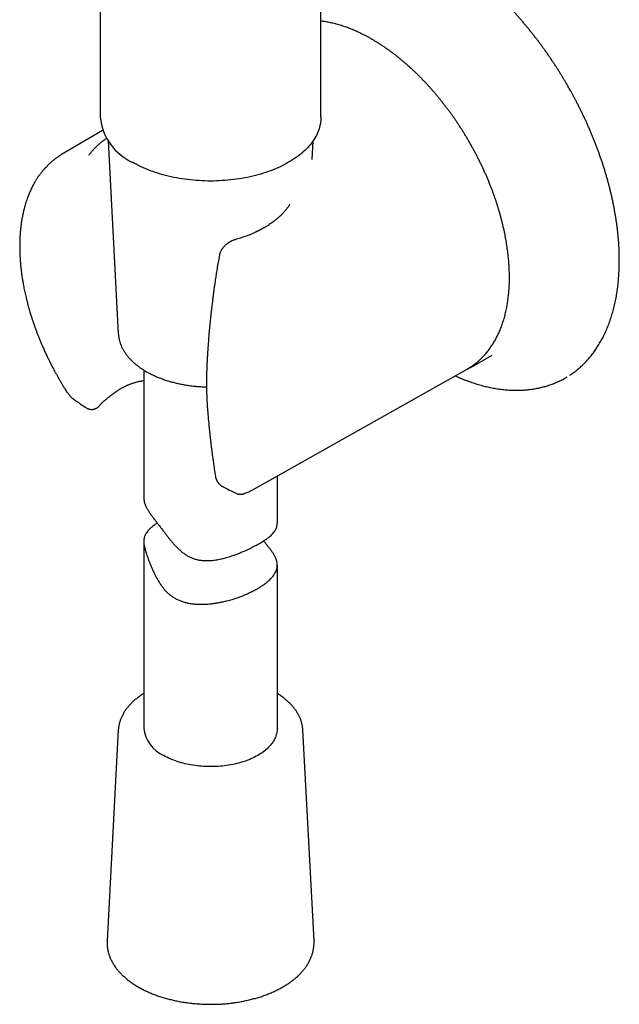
# Model space of a CAD drawing. Header units: millimetres. Extents: x 8 to 869, y 12 to 873.
# Tile 2 of 24: x 510 to 578, y 147 to 257. Entities that reach past the tile are written whole.
import ezdxf

# ---------------------------------------------------------------- set-up
doc = ezdxf.new("R2010")
doc.units = ezdxf.units.MM

msp = doc.modelspace()

# ---------------------------------------------------------------- linework, layer by layer
at = {"color": 7, "linetype": 'Continuous', "lineweight": 30}
for p, q in [((544.22, 246.27), (544.22, 302.71)), ((519.42, 258.34), (519.42, 246.27)), ((519.68, 244.8), (515.08, 242.07)), ((520.3, 243.61), (521.45, 221.98)), ((543.22, 241.51), (543.33, 243.61)), ((532.82, 230.8), (532.7, 230.16)), ((521.45, 221.98), (521.45, 221.98)), ((561.5, 218.42), (563.44, 219.54)), ((524.32, 217.88), (524.32, 203.51)), ((536.74, 204.54), (560.63, 217.99)), ((515.63, 215.48), (515.63, 215.48)), ((539.32, 200.8), (539.32, 205.99)), ((533.24, 204.76), (533.25, 204.76)), ((533.24, 204.76), (533.25, 204.76)), ((524.32, 198.64), (524.32, 177.68)), ((539.32, 177.68), (539.32, 195.98)), ((521.45, 177.47), (520.19, 153.81)), ((521.45, 177.47), (521.45, 177.47)), ((543.44, 153.81), (542.18, 177.47)), ((543.44, 153.82), (543.44, 153.81))]:
    msp.add_line(p, q, dxfattribs=at)
at = {"color": 7, "linetype": 'Continuous', "lineweight": 30, "flags": 128}
for points in [[(544.22, 246.27), (544.21, 246.08), (544.2, 245.89), (544.18, 245.71), (544.15, 245.52), (544.11, 245.33), (544.06, 245.15), (544.01, 244.96), (543.95, 244.78), (543.87, 244.6), (543.79, 244.41), (543.71, 244.23), (543.61, 244.06), (543.51, 243.88), (543.39, 243.7), (543.27, 243.53), (543.14, 243.36), (543.01, 243.19), (542.86, 243.02), (542.71, 242.85), (542.56, 242.69), (542.39, 242.53), (542.22, 242.37), (542.04, 242.21), (541.85, 242.06), (541.65, 241.91), (541.45, 241.76), (541.25, 241.62), (541.03, 241.48), (540.81, 241.34), (540.58, 241.21), (540.35, 241.07), (540.11, 240.95), (539.87, 240.82), (539.62, 240.7), (539.37, 240.59), (539.1, 240.48), (538.84, 240.37), (538.57, 240.26), (538.3, 240.16), (538.02, 240.07), (537.73, 239.98), (537.45, 239.89), (537.15, 239.81), (536.86, 239.73), (536.56, 239.65), (536.26, 239.58), (535.96, 239.52), (535.65, 239.46), (535.34, 239.4), (535.03, 239.35), (534.71, 239.31), (534.39, 239.27), (534.08, 239.23), (533.76, 239.2), (533.43, 239.17), (533.11, 239.15), (532.79, 239.13), (532.47, 239.12), (532.14, 239.11), (531.82, 239.11), (531.49, 239.11), (531.17, 239.12), (530.84, 239.13), (530.52, 239.15), (530.2, 239.17), (529.88, 239.2), (529.56, 239.23), (529.24, 239.27), (528.92, 239.31), (528.61, 239.35), (528.29, 239.4), (527.98, 239.46), (527.68, 239.52), (527.37, 239.58), (527.07, 239.65), (526.77, 239.73), (526.48, 239.81), (526.19, 239.89), (525.9, 239.98), (525.62, 240.07), (525.34, 240.16), (525.06, 240.26), (524.79, 240.37), (524.53, 240.48), (524.27, 240.59), (524.01, 240.7), (523.76, 240.82), (523.52, 240.95), (523.28, 241.07), (523.05, 241.21)], [(560.63, 217.99), (560.7, 218.03), (560.74, 218.05)], [(561.61, 218.49), (561.5, 218.42), (561.38, 218.36)], [(571.73, 217.03), (571.73, 217.03), (571.87, 217.11)], [(539.32, 177.68), (539.31, 177.59), (539.31, 177.45), (539.29, 177.32), (539.27, 177.18), (539.24, 177.04), (539.2, 176.91), (539.15, 176.77), (539.1, 176.64), (539.04, 176.5), (538.97, 176.37), (538.89, 176.24), (538.81, 176.11), (538.72, 175.98), (538.62, 175.86), (538.52, 175.73), (538.41, 175.61), (538.29, 175.49), (538.16, 175.37), (538.03, 175.26), (537.9, 175.14), (537.75, 175.03), (537.6, 174.92), (537.45, 174.82), (537.29, 174.72), (537.12, 174.62), (536.95, 174.52), (536.77, 174.43), (536.59, 174.34), (536.4, 174.25), (536.21, 174.17), (536.02, 174.09), (535.82, 174.02), (535.61, 173.94), (535.4, 173.88), (535.19, 173.81), (534.98, 173.75), (534.76, 173.7), (534.54, 173.64), (534.31, 173.59), (534.09, 173.55), (533.86, 173.51), (533.62, 173.48), (533.39, 173.44), (533.16, 173.42), (532.92, 173.4), (532.68, 173.38), (532.45, 173.36), (532.21, 173.35), (531.97, 173.35), (531.73, 173.35), (531.49, 173.35), (531.25, 173.36), (531.01, 173.37), (530.78, 173.39), (530.54, 173.41), (530.3, 173.44), (530.07, 173.47), (529.84, 173.5), (529.61, 173.54), (529.38, 173.58), (529.16, 173.63), (528.93, 173.68), (528.72, 173.74), (528.5, 173.79), (528.29, 173.86), (528.08, 173.92), (527.87, 174), (527.67, 174.07), (527.47, 174.15), (527.28, 174.23), (527.09, 174.32), (526.91, 174.4), (526.73, 174.5), (526.56, 174.59)]]:
    msp.add_lwpolyline(points, dxfattribs=at)
at = {"color": 7, "linetype": 'Continuous', "lineweight": 30}
for centre, radius, start, end in [((525.63, 246.89), 6.24, 185.7216, 245.5985), ((528.08, 178.06), 3.79, 185.7346, 246.2197)]:
    msp.add_arc(centre, radius, start, end, dxfattribs=at)
for points, knots in [([(572.18, 217.31), (572.23, 217.34), (572.36, 217.43), (572.56, 217.57), (572.77, 217.72), (572.97, 217.88), (573.18, 218.05), (573.38, 218.22), (573.57, 218.4), (573.76, 218.59), (573.95, 218.78), (574.13, 218.98), (574.32, 219.18), (574.49, 219.39), (574.66, 219.6), (574.83, 219.82), (575, 220.05), (575.16, 220.28), (575.31, 220.52), (575.46, 220.76), (575.61, 221.01), (575.75, 221.26), (575.89, 221.52), (576.02, 221.78), (576.15, 222.05), (576.27, 222.33), (576.39, 222.61), (576.51, 222.89), (576.62, 223.18), (576.72, 223.48), (576.82, 223.78), (576.91, 224.08), (577, 224.39), (577.09, 224.7), (577.17, 225.02), (577.24, 225.34), (577.31, 225.67), (577.38, 226), (577.44, 226.34), (577.49, 226.67), (577.54, 227.02), (577.58, 227.36), (577.62, 227.71), (577.65, 228.07), (577.68, 228.42), (577.71, 228.78), (577.72, 229.15), (577.74, 229.52), (577.74, 229.89), (577.74, 230.26), (577.74, 230.64), (577.73, 231.02), (577.72, 231.4), (577.7, 231.78), (577.68, 232.17), (577.65, 232.56), (577.61, 232.95), (577.57, 233.35), (577.53, 233.74), (577.48, 234.14), (577.42, 234.54), (577.36, 234.95), (577.29, 235.35), (577.22, 235.76), (577.15, 236.17), (577.06, 236.58), (576.98, 236.99), (576.89, 237.4), (576.79, 237.82), (576.69, 238.23), (576.58, 238.65), (576.47, 239.07), (576.35, 239.49), (576.23, 239.91), (576.1, 240.33), (575.97, 240.74), (575.84, 241.15), (575.71, 241.54), (575.57, 241.94), (575.43, 242.32), (575.29, 242.7), (575.15, 243.08), (575, 243.46), (574.85, 243.84), (574.7, 244.21), (574.54, 244.59), (574.38, 244.97), (574.22, 245.34), (574.05, 245.72), (573.88, 246.09), (573.7, 246.46), (573.52, 246.83), (573.34, 247.2), (573.16, 247.56), (572.98, 247.92), (572.79, 248.28), (572.61, 248.62), (572.44, 248.93), (572.29, 249.2), (572.15, 249.45), (572.03, 249.67), (571.87, 249.94), (571.73, 250.17), (571.58, 250.44), (571.44, 250.67), (571.27, 250.94), (571.1, 251.22), (570.91, 251.52), (570.72, 251.83), (570.51, 252.14), (570.3, 252.46), (570.09, 252.78), (569.87, 253.1), (569.65, 253.42), (569.42, 253.75), (569.18, 254.07), (568.95, 254.4), (568.71, 254.72), (568.46, 255.04), (568.22, 255.36), (567.97, 255.68), (567.71, 255.99), (567.46, 256.31), (567.2, 256.62), (566.94, 256.93), (566.67, 257.23), (566.4, 257.54), (566.14, 257.84), (565.86, 258.14), (565.59, 258.43), (565.32, 258.72), (565.04, 259.01), (564.76, 259.29), (564.48, 259.57), (564.19, 259.85), (563.91, 260.12), (563.62, 260.39), (563.33, 260.66), (563.04, 260.92), (562.75, 261.17), (562.46, 261.43), (562.16, 261.68), (561.87, 261.92), (561.57, 262.16), (561.28, 262.39), (560.98, 262.62), (560.68, 262.85), (560.38, 263.07), (560.08, 263.29), (559.77, 263.5), (559.47, 263.7), (559.17, 263.91), (558.87, 264.1), (558.56, 264.29), (558.26, 264.48), (557.95, 264.66), (557.65, 264.84), (557.34, 265.01), (557.04, 265.17), (556.73, 265.33), (556.43, 265.49), (556.12, 265.64), (555.82, 265.78), (555.52, 265.92), (555.21, 266.05), (554.91, 266.18), (554.61, 266.3), (554.3, 266.41), (554, 266.52), (553.7, 266.63), (553.4, 266.73), (553.1, 266.82), (552.8, 266.91), (552.5, 266.99), (552.21, 267.06), (551.91, 267.13), (551.62, 267.19), (551.32, 267.25), (551.03, 267.3), (550.74, 267.35), (550.45, 267.39), (550.16, 267.42), (549.88, 267.45), (549.59, 267.47), (549.31, 267.48), (549.03, 267.49), (548.75, 267.5), (548.47, 267.49), (548.2, 267.48), (547.93, 267.47), (547.65, 267.45), (547.39, 267.42), (547.12, 267.39), (546.85, 267.35), (546.59, 267.3), (546.33, 267.25), (546.08, 267.19), (545.82, 267.13), (545.57, 267.06), (545.32, 266.98), (545.07, 266.9), (544.83, 266.81), (544.59, 266.71), (544.38, 266.63), (544.26, 266.57), (544.22, 266.55)], [0, 0, 0, 0, 0.003812, 0.008854, 0.013902, 0.018958, 0.024021, 0.029092, 0.034172, 0.039259, 0.044355, 0.049459, 0.054572, 0.059694, 0.064824, 0.069964, 0.075111, 0.080267, 0.085431, 0.090604, 0.095784, 0.100972, 0.106167, 0.111368, 0.116577, 0.121792, 0.127013, 0.13224, 0.137472, 0.142709, 0.147951, 0.153197, 0.158447, 0.163701, 0.168959, 0.174219, 0.179483, 0.18475, 0.190019, 0.19529, 0.200564, 0.20584, 0.211117, 0.216397, 0.221678, 0.22696, 0.232244, 0.237529, 0.242816, 0.248104, 0.253393, 0.258684, 0.263976, 0.269269, 0.274563, 0.279859, 0.285157, 0.290456, 0.295757, 0.30106, 0.306365, 0.311672, 0.316982, 0.322294, 0.327609, 0.332927, 0.338249, 0.343575, 0.348904, 0.354238, 0.359577, 0.364922, 0.370273, 0.375631, 0.380996, 0.38637, 0.3912, 0.396578, 0.401406, 0.406233, 0.411059, 0.415884, 0.420707, 0.425528, 0.430348, 0.435165, 0.439979, 0.444789, 0.449595, 0.454396, 0.459189, 0.463973, 0.468742, 0.473492, 0.478209, 0.482871, 0.487424, 0.491714, 0.495284, 0.498196, 0.501676, 0.503907, 0.509026, 0.511143, 0.514652, 0.518305, 0.522229, 0.526329, 0.530566, 0.53491, 0.539339, 0.543837, 0.548391, 0.552991, 0.557632, 0.562306, 0.56701, 0.571738, 0.576489, 0.581259, 0.586047, 0.59085, 0.595667, 0.600496, 0.605337, 0.610188, 0.615048, 0.619916, 0.624793, 0.629676, 0.634566, 0.639462, 0.644364, 0.64927, 0.654182, 0.659098, 0.664019, 0.668943, 0.673871, 0.678802, 0.683737, 0.688674, 0.693615, 0.698558, 0.703504, 0.708452, 0.713403, 0.718355, 0.72331, 0.728267, 0.733225, 0.738185, 0.743147, 0.748111, 0.753076, 0.758042, 0.76301, 0.767979, 0.772949, 0.777921, 0.782894, 0.787867, 0.792842, 0.797818, 0.802795, 0.807772, 0.81275, 0.817729, 0.822709, 0.827689, 0.83267, 0.837651, 0.842632, 0.847614, 0.852597, 0.857579, 0.862562, 0.867545, 0.872528, 0.877511, 0.882494, 0.887477, 0.89246, 0.897443, 0.902425, 0.907408, 0.91239, 0.917372, 0.922355, 0.927337, 0.932319, 0.937301, 0.942284, 0.947267, 0.95225, 0.957235, 0.96222, 0.967207, 0.972195, 0.977185, 0.982177, 0.987171, 0.992169, 0.997169, 1, 1, 1, 1]), ([(560.74, 218.06), (560.76, 218.07), (560.84, 218.11), (560.99, 218.21), (561.18, 218.33), (561.37, 218.46), (561.55, 218.6), (561.73, 218.74), (561.91, 218.89), (562.08, 219.05), (562.25, 219.21), (562.42, 219.37), (562.58, 219.55), (562.73, 219.72), (562.89, 219.91), (563.04, 220.09), (563.18, 220.29), (563.32, 220.49), (563.46, 220.69), (563.59, 220.9), (563.72, 221.11), (563.84, 221.33), (563.96, 221.56), (564.08, 221.78), (564.19, 222.02), (564.29, 222.26), (564.39, 222.5), (564.49, 222.75), (564.58, 223), (564.67, 223.26), (564.75, 223.52), (564.83, 223.79), (564.9, 224.06), (564.97, 224.33), (565.03, 224.61), (565.09, 224.89), (565.14, 225.17), (565.19, 225.46), (565.23, 225.76), (565.27, 226.05), (565.3, 226.35), (565.33, 226.65), (565.35, 226.96), (565.37, 227.27), (565.39, 227.58), (565.39, 227.9), (565.4, 228.22), (565.4, 228.54), (565.39, 228.86), (565.38, 229.19), (565.36, 229.51), (565.34, 229.84), (565.32, 230.18), (565.29, 230.51), (565.25, 230.85), (565.21, 231.19), (565.16, 231.53), (565.11, 231.87), (565.06, 232.21), (565, 232.56), (564.93, 232.91), (564.87, 233.25), (564.79, 233.6), (564.71, 233.95), (564.63, 234.3), (564.54, 234.65), (564.45, 235.01), (564.35, 235.36), (564.25, 235.71), (564.14, 236.07), (564.03, 236.42), (563.92, 236.78), (563.8, 237.13), (563.67, 237.49), (563.55, 237.84), (563.41, 238.19), (563.28, 238.55), (563.14, 238.9), (562.99, 239.25), (562.84, 239.6), (562.69, 239.96), (562.53, 240.31), (562.37, 240.66), (562.2, 241), (562.04, 241.35), (561.86, 241.7), (561.69, 242.04), (561.51, 242.38), (561.32, 242.72), (561.13, 243.06), (560.94, 243.4), (560.75, 243.74), (560.55, 244.07), (560.35, 244.4), (560.15, 244.73), (559.94, 245.05), (559.73, 245.38), (559.51, 245.7), (559.3, 246.02), (559.08, 246.33), (558.85, 246.65), (558.63, 246.96), (558.4, 247.26), (558.17, 247.57), (557.93, 247.87), (557.7, 248.17), (557.46, 248.46), (557.22, 248.75), (556.97, 249.04), (556.73, 249.32), (556.48, 249.6), (556.23, 249.88), (555.98, 250.15), (555.72, 250.41), (555.47, 250.68), (555.21, 250.94), (554.95, 251.19), (554.69, 251.44), (554.42, 251.69), (554.16, 251.93), (553.89, 252.16), (553.63, 252.4), (553.36, 252.62), (553.09, 252.85), (552.82, 253.06), (552.55, 253.28), (552.28, 253.48), (552, 253.69), (551.73, 253.88), (551.45, 254.08), (551.18, 254.26), (550.9, 254.44), (550.63, 254.62), (550.35, 254.79), (550.13, 254.92), (549.96, 255.02), (549.78, 255.12), (549.55, 255.25), (549.27, 255.4), (548.99, 255.54), (548.72, 255.68), (548.44, 255.81), (548.16, 255.94), (547.89, 256.05), (547.61, 256.17), (547.33, 256.28), (547.06, 256.38), (546.79, 256.47), (546.51, 256.56), (546.24, 256.64), (545.97, 256.72), (545.7, 256.79), (545.43, 256.85), (545.17, 256.91), (544.9, 256.96), (544.64, 257.01), (544.41, 257.04), (544.27, 257.06), (544.22, 257.07)], [0, 0, 0, 0, 0.0015857, 0.0079593, 0.014333, 0.0207076, 0.027084, 0.0334629, 0.039845, 0.0462309, 0.0526214, 0.0590169, 0.065418, 0.0718251, 0.0782384, 0.0846584, 0.091085, 0.0975186, 0.103959, 0.1104063, 0.1168604, 0.1233211, 0.1297882, 0.1362615, 0.1427408, 0.1492256, 0.1557157, 0.1622107, 0.1687103, 0.1752141, 0.1817217, 0.1882329, 0.1947472, 0.2012643, 0.2077839, 0.2143057, 0.2208293, 0.2273546, 0.2338813, 0.2404091, 0.2469378, 0.2534672, 0.2599971, 0.2665275, 0.273058, 0.2795886, 0.2861191, 0.2926494, 0.2991794, 0.3057091, 0.3122384, 0.3187673, 0.3252955, 0.3318233, 0.3383504, 0.3448769, 0.3514028, 0.357928, 0.3644525, 0.3709763, 0.3774995, 0.384022, 0.3905438, 0.397065, 0.4035855, 0.4101054, 0.4166246, 0.4231433, 0.4296613, 0.4361788, 0.4426957, 0.4492121, 0.4557279, 0.4622433, 0.4687583, 0.4752728, 0.4817868, 0.4883005, 0.4948139, 0.5013269, 0.5078396, 0.514352, 0.5208641, 0.527376, 0.5338878, 0.5403993, 0.5469107, 0.553422, 0.5599331, 0.5664443, 0.5729553, 0.5794664, 0.5859775, 0.5924886, 0.5989997, 0.605511, 0.6120224, 0.6185339, 0.6250456, 0.6315574, 0.6380696, 0.6445819, 0.6510945, 0.6576075, 0.6641208, 0.6706344, 0.6771484, 0.6836628, 0.6901777, 0.696693, 0.7032088, 0.7097252, 0.716242, 0.7227595, 0.7292775, 0.7357961, 0.7423153, 0.7488352, 0.7553557, 0.7618769, 0.7683989, 0.7749215, 0.7814448, 0.7879688, 0.7944936, 0.8010191, 0.8075454, 0.8140723, 0.8206, 0.8271283, 0.8336573, 0.840187, 0.8467172, 0.853248, 0.8597793, 0.8621561, 0.8656011, 0.872133, 0.8786654, 0.885198, 0.8917307, 0.8982633, 0.9047958, 0.9113278, 0.9178594, 0.9243902, 0.9309201, 0.9374488, 0.9439761, 0.9505018, 0.9570255, 0.963547, 0.9700659, 0.9765819, 0.9830947, 0.9896039, 0.9961091, 1, 1, 1, 1]), ([(518.13, 242), (518.2, 242.1), (518.34, 242.29), (518.58, 242.56), (518.84, 242.83), (519.11, 243.1), (519.41, 243.36), (519.74, 243.63), (519.98, 243.81), (520.12, 243.9)], [0, 0, 0, 0, 0.1388928, 0.2776956, 0.4166537, 0.5560115, 0.6960111, 0.8368916, 1, 1, 1, 1]), ([(515.08, 242.07), (515.03, 242.05), (514.95, 242), (514.83, 241.92), (514.73, 241.86), (514.64, 241.8), (514.57, 241.75), (514.49, 241.7), (514.41, 241.63), (514.32, 241.57), (514.23, 241.5), (514.13, 241.42), (514.03, 241.33), (513.93, 241.25), (513.83, 241.16), (513.74, 241.08), (513.66, 241), (513.57, 240.92), (513.49, 240.84), (513.4, 240.75), (513.33, 240.67), (513.26, 240.61), (513.21, 240.55), (513.17, 240.5), (513.13, 240.46), (513.09, 240.42), (513.05, 240.37), (513, 240.31), (512.94, 240.24), (512.88, 240.16), (512.81, 240.07), (512.73, 239.98), (512.66, 239.88), (512.58, 239.77), (512.5, 239.66), (512.42, 239.55), (512.34, 239.43), (512.27, 239.31), (512.19, 239.2), (512.12, 239.08), (512.04, 238.94), (511.95, 238.79), (511.86, 238.61), (511.76, 238.42), (511.66, 238.22), (511.57, 238.01), (511.49, 237.83), (511.43, 237.69), (511.39, 237.59), (511.35, 237.5), (511.32, 237.42), (511.28, 237.32), (511.23, 237.19), (511.18, 237.04), (511.11, 236.83), (511.03, 236.59), (510.94, 236.3), (510.88, 236.08), (510.85, 235.92), (510.82, 235.84), (510.81, 235.76), (510.79, 235.7), (510.78, 235.65), (510.77, 235.61), (510.76, 235.57), (510.75, 235.5), (510.73, 235.42), (510.71, 235.31), (510.68, 235.18), (510.65, 235.02), (510.62, 234.87), (510.6, 234.72), (510.57, 234.58), (510.55, 234.41), (510.52, 234.23), (510.5, 234.03), (510.48, 233.85), (510.46, 233.68), (510.45, 233.54), (510.44, 233.45), (510.43, 233.38), (510.43, 233.32), (510.42, 233.26), (510.42, 233.22), (510.42, 233.17), (510.41, 233.11), (510.41, 233.03), (510.4, 232.95), (510.39, 232.85), (510.39, 232.73), (510.38, 232.6), (510.38, 232.47), (510.37, 232.34), (510.37, 232.21), (510.37, 232.05), (510.37, 231.85), (510.37, 231.62), (510.37, 231.4), (510.37, 231.2), (510.38, 231), (510.39, 230.8), (510.4, 230.6), (510.41, 230.39), (510.42, 230.22), (510.44, 230.08), (510.44, 229.98), (510.45, 229.9), (510.45, 229.85), (510.46, 229.79), (510.47, 229.72), (510.47, 229.63), (510.49, 229.49), (510.51, 229.28), (510.54, 229.04), (510.57, 228.79), (510.61, 228.54), (510.64, 228.29), (510.68, 228.04), (510.72, 227.79), (510.77, 227.52), (510.82, 227.24), (510.88, 226.94), (510.95, 226.64), (511.01, 226.34), (511.08, 226.03), (511.16, 225.73), (511.23, 225.45), (511.29, 225.2), (511.37, 224.94), (511.44, 224.67), (511.52, 224.41), (511.59, 224.16), (511.66, 223.95), (511.72, 223.77), (511.76, 223.62), (511.81, 223.48), (511.85, 223.35), (511.89, 223.24), (511.92, 223.15), (511.96, 223.04), (512, 222.93), (512.05, 222.79), (512.11, 222.62), (512.17, 222.44), (512.26, 222.2), (512.38, 221.9), (512.52, 221.54), (512.66, 221.18), (512.82, 220.81), (512.99, 220.42), (513.16, 220.02), (513.35, 219.62), (513.51, 219.29), (513.63, 219.04), (513.72, 218.87), (513.81, 218.68), (513.91, 218.48), (514.03, 218.25), (514.15, 218.01), (514.29, 217.75), (514.45, 217.48), (514.61, 217.18), (514.79, 216.87), (514.98, 216.54), (515.18, 216.2), (515.4, 215.85), (515.55, 215.61), (515.63, 215.48)], [0, 0, 0, 0, 0.006688, 0.012712, 0.018075, 0.022776, 0.026821, 0.030525, 0.036057, 0.041237, 0.046286, 0.052038, 0.058147, 0.064125, 0.069736, 0.075166, 0.080065, 0.085348, 0.090915, 0.096186, 0.101071, 0.105543, 0.10862, 0.111284, 0.113686, 0.116309, 0.119187, 0.12232, 0.126469, 0.130992, 0.135855, 0.141051, 0.146579, 0.152438, 0.158447, 0.163991, 0.170258, 0.176249, 0.182153, 0.18798, 0.193758, 0.202278, 0.210903, 0.219726, 0.228834, 0.238334, 0.248104, 0.252888, 0.25718, 0.26098, 0.264467, 0.268364, 0.274201, 0.28087, 0.287865, 0.299926, 0.311477, 0.323178, 0.326521, 0.329894, 0.333038, 0.335542, 0.337401, 0.338633, 0.340312, 0.342746, 0.345936, 0.349882, 0.355553, 0.361515, 0.367304, 0.372918, 0.37836, 0.383627, 0.391337, 0.398643, 0.405466, 0.41169, 0.417314, 0.419856, 0.422253, 0.42446, 0.426386, 0.428028, 0.429621, 0.431701, 0.434292, 0.437391, 0.441, 0.445117, 0.449728, 0.454398, 0.458933, 0.46333, 0.467592, 0.47608, 0.483972, 0.491266, 0.498162, 0.504741, 0.511388, 0.518104, 0.524887, 0.531739, 0.535678, 0.538913, 0.541369, 0.543048, 0.544528, 0.54674, 0.549694, 0.553391, 0.561364, 0.569475, 0.577563, 0.585629, 0.593671, 0.601686, 0.609553, 0.617219, 0.627126, 0.636676, 0.645869, 0.6551, 0.665017, 0.675629, 0.683167, 0.691019, 0.699186, 0.707667, 0.716011, 0.723682, 0.730679, 0.735852, 0.740584, 0.744874, 0.748722, 0.752153, 0.755184, 0.757945, 0.761584, 0.766008, 0.771215, 0.777032, 0.782971, 0.793802, 0.804925, 0.816339, 0.828017, 0.839525, 0.85278, 0.865583, 0.877935, 0.883602, 0.889169, 0.895031, 0.90152, 0.908637, 0.916382, 0.924754, 0.933754, 0.943381, 0.953636, 0.964319, 0.975607, 0.987501, 1, 1, 1, 1]), ([(540.73, 236.52), (540.71, 236.49), (540.67, 236.42), (540.6, 236.31), (540.52, 236.19), (540.44, 236.08), (540.35, 235.96), (540.25, 235.84), (540.14, 235.71), (540.03, 235.58), (539.92, 235.46), (539.8, 235.35), (539.7, 235.24), (539.59, 235.14), (539.47, 235.03), (539.36, 234.93), (539.25, 234.85), (539.17, 234.78), (539.08, 234.71), (539, 234.64), (538.92, 234.59), (538.86, 234.54), (538.81, 234.5), (538.75, 234.46), (538.68, 234.41), (538.6, 234.35), (538.46, 234.26), (538.27, 234.13), (538.06, 234), (537.9, 233.9), (537.79, 233.84), (537.68, 233.78), (537.58, 233.73), (537.49, 233.68), (537.42, 233.64), (537.36, 233.61), (537.3, 233.58), (537.23, 233.54), (537.16, 233.51), (537.08, 233.47), (536.99, 233.43), (536.89, 233.38), (536.77, 233.32), (536.64, 233.26), (536.48, 233.19), (536.31, 233.12), (536.12, 233.04), (535.91, 232.96), (535.68, 232.88), (535.43, 232.79), (535.17, 232.7), (534.88, 232.61), (534.68, 232.55), (534.58, 232.52)], [0, 0, 0, 0, 0.01964, 0.044252, 0.067433, 0.090681, 0.11469, 0.140056, 0.166898, 0.19415, 0.220649, 0.244567, 0.266716, 0.288435, 0.31196, 0.337121, 0.352617, 0.36852, 0.38482, 0.399862, 0.412526, 0.42281, 0.431332, 0.441253, 0.452692, 0.465645, 0.48011, 0.51899, 0.559159, 0.575307, 0.591667, 0.607513, 0.621389, 0.634115, 0.644496, 0.652576, 0.660542, 0.669582, 0.679699, 0.690226, 0.701799, 0.715255, 0.730819, 0.748499, 0.768306, 0.790249, 0.814338, 0.840585, 0.868952, 0.898781, 0.930559, 0.964293, 1, 1, 1, 1]), ([(534.58, 232.52), (534.53, 232.5), (534.44, 232.48), (534.31, 232.43), (534.21, 232.38), (534.12, 232.34), (534.05, 232.31), (533.99, 232.27), (533.93, 232.24), (533.87, 232.2), (533.79, 232.15), (533.71, 232.09), (533.62, 232.02), (533.52, 231.94), (533.42, 231.85), (533.33, 231.76), (533.25, 231.67), (533.18, 231.59), (533.13, 231.51), (533.08, 231.44), (533.03, 231.37), (532.98, 231.27), (532.93, 231.17), (532.9, 231.08), (532.87, 231.01), (532.85, 230.95), (532.83, 230.88), (532.82, 230.82), (532.82, 230.8)], [0, 0, 0, 0, 0.059434, 0.111024, 0.155062, 0.191694, 0.220979, 0.245666, 0.270078, 0.294287, 0.332662, 0.371104, 0.414105, 0.462932, 0.517797, 0.568117, 0.615539, 0.657114, 0.692684, 0.722784, 0.755578, 0.798459, 0.846381, 0.88995, 0.912779, 0.936198, 0.965273, 1, 1, 1, 1]), ([(532.7, 230.16), (532.65, 229.92), (532.57, 229.44), (532.49, 228.96), (532.45, 228.72)], [0, 0, 0, 0, 0.500316, 1, 1, 1, 1]), ([(532.45, 228.72), (532.44, 228.64), (532.41, 228.45), (532.37, 228.18), (532.33, 227.91), (532.3, 227.66), (532.26, 227.44), (532.24, 227.24), (532.21, 227.07), (532.19, 226.92), (532.17, 226.8), (532.16, 226.7), (532.15, 226.62), (532.14, 226.57), (532.14, 226.53), (532.13, 226.5), (532.13, 226.46), (532.12, 226.41), (532.12, 226.36), (532.11, 226.29), (532.1, 226.21), (532.08, 226.11), (532.07, 226.01), (532.05, 225.87), (532.03, 225.66), (532, 225.4), (531.96, 225.12), (531.93, 224.82), (531.89, 224.5), (531.85, 224.17), (531.82, 223.83), (531.77, 223.35), (531.71, 222.73), (531.65, 222.13), (531.61, 221.69), (531.59, 221.4), (531.57, 221.1), (531.55, 220.79), (531.52, 220.46), (531.5, 220.11), (531.47, 219.74), (531.45, 219.34), (531.43, 218.93), (531.41, 218.49), (531.39, 218.2), (531.39, 218.05)], [0, 0, 0, 0, 0.0236957, 0.0511467, 0.0763331, 0.0992575, 0.1199222, 0.138329, 0.1544795, 0.1683749, 0.1800162, 0.1894044, 0.1965399, 0.2014232, 0.2042413, 0.2069603, 0.2104982, 0.2148551, 0.2200308, 0.2260252, 0.2341409, 0.2430571, 0.252198, 0.2615537, 0.2846936, 0.3090508, 0.334625, 0.3633759, 0.3935233, 0.4249255, 0.4563046, 0.4873558, 0.5598143, 0.6304317, 0.6576717, 0.6846285, 0.711734, 0.7405446, 0.7718455, 0.8050677, 0.8402115, 0.8772766, 0.9162632, 0.9571711, 1, 1, 1, 1]), ([(521.45, 221.98), (521.45, 221.93), (521.46, 221.84), (521.48, 221.69), (521.5, 221.53), (521.53, 221.37), (521.57, 221.21), (521.61, 221.05), (521.67, 220.89), (521.72, 220.73), (521.79, 220.58), (521.86, 220.42), (521.94, 220.27), (522.03, 220.11), (522.12, 219.96), (522.22, 219.81), (522.32, 219.66), (522.43, 219.52), (522.55, 219.37), (522.67, 219.23), (522.8, 219.09), (522.94, 218.95), (523.08, 218.81), (523.23, 218.68), (523.39, 218.55), (523.55, 218.42), (523.71, 218.29), (523.88, 218.17), (524.06, 218.05), (524.24, 217.93), (524.42, 217.81), (524.62, 217.7), (524.81, 217.59), (525.01, 217.48), (525.22, 217.38), (525.43, 217.28), (525.64, 217.19), (525.86, 217.09), (526.08, 217), (526.3, 216.92), (526.53, 216.84), (526.76, 216.76), (527, 216.68), (527.23, 216.61), (527.48, 216.54), (527.72, 216.48), (527.97, 216.42), (528.22, 216.36), (528.47, 216.31), (528.72, 216.26), (528.98, 216.21), (529.23, 216.17), (529.49, 216.14), (529.75, 216.1), (530.01, 216.07), (530.28, 216.05), (530.54, 216.03), (530.81, 216.01), (531.07, 216), (531.26, 215.99), (531.35, 215.99), (531.36, 215.99)], [0, 0, 0, 0, 0.013283, 0.029937, 0.046606, 0.063295, 0.080013, 0.096764, 0.113554, 0.130389, 0.14727, 0.164201, 0.181182, 0.198215, 0.215299, 0.232432, 0.249612, 0.266836, 0.284101, 0.301404, 0.318741, 0.336107, 0.353499, 0.370913, 0.388346, 0.405794, 0.423254, 0.440724, 0.4582, 0.475681, 0.493164, 0.510648, 0.528131, 0.545613, 0.563091, 0.580566, 0.598036, 0.615501, 0.632962, 0.650417, 0.667867, 0.685311, 0.70275, 0.720184, 0.737612, 0.755036, 0.772454, 0.789868, 0.807277, 0.824683, 0.842084, 0.859482, 0.876877, 0.894269, 0.911658, 0.929045, 0.94643, 0.963813, 0.981195, 0.998576, 1, 1, 1, 1]), ([(531.39, 218.05), (531.38, 217.93), (531.37, 217.68), (531.36, 217.3), (531.36, 216.9), (531.35, 216.48), (531.36, 216.03), (531.36, 215.58), (531.38, 215.1), (531.4, 214.62), (531.42, 214.11), (531.46, 213.59), (531.49, 213.23), (531.5, 213.05)], [0, 0, 0, 0, 0.07225, 0.14879, 0.229627, 0.314769, 0.404233, 0.498042, 0.590498, 0.686878, 0.78722, 0.891575, 1, 1, 1, 1]), ([(560.62, 217.99), (560.63, 217.99), (560.7, 218.02), (560.85, 218.09), (561.06, 218.19), (561.24, 218.28), (561.34, 218.33), (561.38, 218.36)], [0, 0, 0, 0, 0.026694, 0.298937, 0.571046, 0.84305, 1, 1, 1, 1]), ([(521.8, 215.84), (521.84, 215.86), (521.92, 215.91), (522.04, 215.97), (522.15, 216.02), (522.25, 216.07), (522.35, 216.12), (522.45, 216.17), (522.56, 216.21), (522.67, 216.26), (522.79, 216.31), (522.92, 216.36), (523.07, 216.41), (523.24, 216.46), (523.43, 216.52), (523.62, 216.57), (523.81, 216.62), (523.97, 216.65), (524.11, 216.68), (524.22, 216.7), (524.29, 216.71), (524.32, 216.72)], [0, 0, 0, 0, 0.057745, 0.108607, 0.15339, 0.19688, 0.239923, 0.282531, 0.324711, 0.370626, 0.417728, 0.471278, 0.531664, 0.598903, 0.667873, 0.742887, 0.824009, 0.874707, 0.92598, 0.972577, 1, 1, 1, 1]), ([(559.29, 217.24), (559.35, 217.21), (559.52, 217.13), (559.79, 217.02), (560.1, 216.89), (560.4, 216.77), (560.71, 216.66), (561.01, 216.55), (561.32, 216.45), (561.62, 216.35), (561.93, 216.26), (562.23, 216.17), (562.53, 216.09), (562.83, 216.02), (563.13, 215.95), (563.43, 215.89), (563.73, 215.84), (564.02, 215.79), (564.32, 215.74), (564.61, 215.71), (564.9, 215.68), (565.19, 215.65), (565.48, 215.63), (565.77, 215.62), (566.05, 215.61), (566.34, 215.61), (566.62, 215.62), (566.9, 215.63), (567.17, 215.65), (567.45, 215.68), (567.72, 215.71), (567.99, 215.74), (568.26, 215.79), (568.53, 215.84), (568.79, 215.89), (569.05, 215.95), (569.31, 216.02), (569.56, 216.09), (569.82, 216.17), (570.07, 216.26), (570.31, 216.35), (570.56, 216.45), (570.8, 216.56), (571.04, 216.67), (571.27, 216.78), (571.5, 216.9), (571.65, 216.99), (571.73, 217.03)], [0, 0, 0, 0, 0.014051, 0.036608, 0.059168, 0.081729, 0.104291, 0.126853, 0.149415, 0.171976, 0.194534, 0.21709, 0.239642, 0.262189, 0.284731, 0.307267, 0.329795, 0.352315, 0.374826, 0.397327, 0.419818, 0.442297, 0.464763, 0.487217, 0.509658, 0.532084, 0.554497, 0.576895, 0.599279, 0.621649, 0.644004, 0.666347, 0.688677, 0.710996, 0.733304, 0.755603, 0.777895, 0.800181, 0.822464, 0.844746, 0.867029, 0.889316, 0.91161, 0.933914, 0.95623, 0.978562, 1, 1, 1, 1]), ([(519.5, 214.07), (519.52, 214.09), (519.55, 214.12), (519.59, 214.17), (519.63, 214.22), (519.67, 214.25), (519.71, 214.29), (519.76, 214.34), (519.82, 214.39), (519.89, 214.45), (519.97, 214.51), (520.06, 214.58), (520.15, 214.65), (520.24, 214.72), (520.33, 214.79), (520.41, 214.86), (520.49, 214.92), (520.55, 214.97), (520.61, 215.03), (520.68, 215.08), (520.75, 215.14), (520.83, 215.2), (520.92, 215.26), (521, 215.32), (521.08, 215.38), (521.16, 215.44), (521.25, 215.49), (521.34, 215.55), (521.44, 215.62), (521.55, 215.69), (521.67, 215.76), (521.76, 215.81), (521.8, 215.84)], [0, 0, 0, 0, 0.039486, 0.072926, 0.10083, 0.124751, 0.145838, 0.177197, 0.211712, 0.246871, 0.285963, 0.324292, 0.364645, 0.402391, 0.434971, 0.474199, 0.502723, 0.527294, 0.55343, 0.581408, 0.611847, 0.644829, 0.679736, 0.713873, 0.743018, 0.771325, 0.801727, 0.838876, 0.872841, 0.911014, 0.953399, 1, 1, 1, 1]), ([(515.63, 215.48), (515.66, 215.44), (515.72, 215.35), (515.8, 215.24), (515.88, 215.14), (515.95, 215.06), (516.01, 214.99), (516.05, 214.94), (516.09, 214.9), (516.14, 214.85), (516.2, 214.8), (516.27, 214.73), (516.34, 214.68), (516.4, 214.63), (516.46, 214.58), (516.51, 214.55), (516.54, 214.53), (516.55, 214.52)], [0, 0, 0, 0, 0.119377, 0.224798, 0.316436, 0.394308, 0.458318, 0.508302, 0.548633, 0.592254, 0.656889, 0.729061, 0.806808, 0.860131, 0.908981, 0.955016, 1, 1, 1, 1]), ([(516.55, 214.52), (516.72, 214.41), (517.11, 214.14), (517.54, 213.85), (517.81, 213.67), (517.85, 213.65)], [0, 0, 0, 0, 0.381221, 0.916412, 1, 1, 1, 1]), ([(517.85, 213.64), (517.88, 213.63), (517.92, 213.6), (517.98, 213.57), (518.03, 213.55), (518.07, 213.53), (518.11, 213.52), (518.14, 213.51), (518.18, 213.5), (518.23, 213.49), (518.28, 213.48), (518.33, 213.47), (518.38, 213.47), (518.43, 213.46), (518.48, 213.46), (518.54, 213.47), (518.6, 213.47), (518.65, 213.48), (518.69, 213.49), (518.73, 213.5), (518.79, 213.52), (518.86, 213.54), (518.93, 213.57), (518.98, 213.6), (519.02, 213.62), (519.06, 213.65), (519.11, 213.67), (519.15, 213.71), (519.2, 213.75), (519.25, 213.78), (519.28, 213.82), (519.31, 213.85), (519.36, 213.9), (519.43, 213.97), (519.48, 214.03), (519.5, 214.07)], [0, 0, 0, 0, 0.039842, 0.073211, 0.099759, 0.123497, 0.139525, 0.15822, 0.180094, 0.204942, 0.229502, 0.252675, 0.277911, 0.303314, 0.331643, 0.362859, 0.39363, 0.417836, 0.435433, 0.455165, 0.488549, 0.530759, 0.568227, 0.599075, 0.625944, 0.650632, 0.674433, 0.70888, 0.747881, 0.782643, 0.8033, 0.830499, 0.86402, 0.925602, 1, 1, 1, 1]), ([(531.5, 213.05), (531.51, 212.93), (531.53, 212.7), (531.56, 212.37), (531.59, 212.06), (531.62, 211.77), (531.64, 211.5), (531.67, 211.25), (531.69, 211.01), (531.72, 210.8), (531.74, 210.61), (531.76, 210.43), (531.77, 210.28), (531.79, 210.14), (531.8, 210.03), (531.81, 209.93), (531.82, 209.86), (531.83, 209.81), (531.83, 209.78), (531.83, 209.76), (531.84, 209.73), (531.84, 209.69), (531.85, 209.63), (531.86, 209.56), (531.87, 209.46), (531.88, 209.34), (531.9, 209.2), (531.92, 209.04), (531.94, 208.86), (531.97, 208.67), (531.99, 208.46), (532.02, 208.24), (532.06, 208), (532.09, 207.74), (532.13, 207.48), (532.17, 207.2), (532.21, 206.91), (532.26, 206.6), (532.31, 206.28), (532.34, 206.06), (532.36, 205.95)], [0, 0, 0, 0, 0.048936, 0.095155, 0.138657, 0.179439, 0.2175, 0.252839, 0.285456, 0.31535, 0.342518, 0.366961, 0.388678, 0.407668, 0.423884, 0.437132, 0.447391, 0.454662, 0.457848, 0.46012, 0.463951, 0.469751, 0.47752, 0.487258, 0.501544, 0.518667, 0.538627, 0.561426, 0.587065, 0.613557, 0.642524, 0.673969, 0.707892, 0.744295, 0.78318, 0.822118, 0.863267, 0.906628, 0.952205, 1, 1, 1, 1]), ([(532.36, 205.95), (532.36, 205.91), (532.38, 205.83), (532.41, 205.73), (532.44, 205.65), (532.46, 205.58), (532.49, 205.53), (532.51, 205.48), (532.53, 205.44), (532.56, 205.38), (532.6, 205.32), (532.65, 205.26), (532.69, 205.2), (532.74, 205.14), (532.78, 205.1), (532.82, 205.06), (532.86, 205.03), (532.89, 205), (532.93, 204.96), (532.97, 204.93), (533.02, 204.89), (533.08, 204.86), (533.14, 204.82), (533.18, 204.8), (533.19, 204.79)], [0, 0, 0, 0, 0.083919, 0.155803, 0.214964, 0.261254, 0.298618, 0.329233, 0.366182, 0.407042, 0.453648, 0.511797, 0.558315, 0.610073, 0.655163, 0.689673, 0.717659, 0.749554, 0.785764, 0.823682, 0.862063, 0.904703, 0.964278, 1, 1, 1, 1]), ([(533.25, 204.76), (533.35, 204.71), (533.71, 204.52), (534.19, 204.29), (534.57, 204.1), (534.68, 204.05)], [0, 0, 0, 0, 0.209708, 0.7720141, 1, 1, 1, 1]), ([(535.87, 204.12), (535.95, 204.15), (536.1, 204.22), (536.29, 204.31), (536.44, 204.38), (536.54, 204.43), (536.64, 204.49), (536.71, 204.52), (536.74, 204.54)], [0, 0, 0, 0, 0.262352, 0.531227, 0.664254, 0.786775, 0.898636, 1, 1, 1, 1]), ([(524.32, 203.51), (524.32, 203.47), (524.32, 203.4), (524.33, 203.29), (524.35, 203.17), (524.37, 203.06), (524.41, 202.94), (524.45, 202.81), (524.5, 202.69), (524.56, 202.56), (524.63, 202.41), (524.71, 202.27), (524.8, 202.12), (524.87, 202), (524.96, 201.87), (525.05, 201.73), (525.15, 201.6), (525.25, 201.46), (525.36, 201.31), (525.47, 201.16), (525.58, 201.01), (525.7, 200.86), (525.82, 200.71), (525.95, 200.54), (526.07, 200.38), (526.2, 200.21), (526.33, 200.04), (526.5, 199.83), (526.7, 199.57), (526.93, 199.27), (527.16, 198.97), (527.41, 198.67), (527.66, 198.38), (527.92, 198.09), (528.2, 197.81), (528.49, 197.55), (528.74, 197.35), (528.95, 197.2), (529.11, 197.1), (529.28, 197), (529.45, 196.9), (529.63, 196.82), (529.81, 196.75), (529.99, 196.68), (530.17, 196.63), (530.36, 196.59), (530.55, 196.55), (530.74, 196.52), (530.94, 196.5), (531.14, 196.49), (531.36, 196.48), (531.6, 196.49), (531.87, 196.5), (532.14, 196.53), (532.41, 196.57), (532.68, 196.61), (532.96, 196.67), (533.22, 196.73), (533.49, 196.8), (533.76, 196.88), (534.03, 196.96), (534.3, 197.05), (534.61, 197.16), (534.96, 197.3), (535.31, 197.44), (535.63, 197.57), (535.94, 197.71), (536.26, 197.86), (536.58, 198.02), (536.78, 198.12), (536.88, 198.18)], [0, 0, 0, 0, 0.012402, 0.025453, 0.038504, 0.051611, 0.064718, 0.078013, 0.091308, 0.104674, 0.118039, 0.136062, 0.147879, 0.159697, 0.171585, 0.183472, 0.195517, 0.207563, 0.2197, 0.231837, 0.24367, 0.255504, 0.267435, 0.279367, 0.2915, 0.303634, 0.315866, 0.328099, 0.348892, 0.369785, 0.390715, 0.411821, 0.432949, 0.45424, 0.475565, 0.496974, 0.517902, 0.528424, 0.538946, 0.549625, 0.560303, 0.571092, 0.581882, 0.592362, 0.602844, 0.613422, 0.624, 0.634751, 0.645502, 0.656324, 0.667147, 0.681909, 0.696672, 0.711549, 0.726426, 0.741498, 0.756571, 0.771727, 0.786883, 0.802446, 0.818009, 0.833659, 0.849308, 0.873035, 0.896845, 0.912839, 0.934479, 0.956192, 0.978057, 1, 1, 1, 1]), ([(534.68, 204.05), (534.72, 204.03), (534.78, 204), (534.88, 203.97), (534.95, 203.96), (535, 203.95), (535.05, 203.94), (535.1, 203.94), (535.17, 203.94), (535.24, 203.94), (535.31, 203.95), (535.38, 203.96), (535.43, 203.97), (535.49, 203.99), (535.56, 204), (535.62, 204.03), (535.69, 204.05), (535.78, 204.08), (535.84, 204.11), (535.87, 204.12)], [0, 0, 0, 0, 0.078434, 0.141778, 0.188041, 0.219077, 0.249734, 0.28227, 0.334467, 0.389568, 0.44715, 0.499555, 0.553608, 0.612453, 0.676733, 0.744621, 0.816883, 0.901319, 1, 1, 1, 1]), ([(525.82, 200.71), (525.78, 200.68), (525.69, 200.62), (525.57, 200.53), (525.41, 200.41), (525.24, 200.28), (525.08, 200.14), (524.93, 200), (524.78, 199.84), (524.64, 199.66), (524.52, 199.47), (524.44, 199.3), (524.38, 199.12), (524.34, 198.97), (524.32, 198.82), (524.32, 198.71), (524.32, 198.59), (524.32, 198.47), (524.33, 198.34), (524.36, 198.18), (524.4, 197.99), (524.44, 197.8), (524.49, 197.64), (524.52, 197.51), (524.57, 197.38), (524.62, 197.2), (524.7, 196.98), (524.8, 196.69), (524.92, 196.4), (525.04, 196.08), (525.18, 195.74), (525.34, 195.39), (525.5, 195.03), (525.68, 194.68), (525.87, 194.33), (526.08, 193.99), (526.27, 193.71), (526.43, 193.5), (526.55, 193.34), (526.69, 193.18), (526.83, 193.03), (526.98, 192.88), (527.13, 192.74), (527.3, 192.61), (527.47, 192.49), (527.64, 192.37), (527.82, 192.26), (528, 192.16), (528.19, 192.08), (528.37, 191.99), (528.57, 191.92), (528.76, 191.85), (528.97, 191.8), (529.17, 191.74), (529.4, 191.7), (529.69, 191.65), (530.06, 191.6), (530.48, 191.58), (530.91, 191.58), (531.3, 191.59), (531.64, 191.62), (531.97, 191.65), (532.36, 191.71), (532.79, 191.78), (533.22, 191.87), (533.61, 191.96), (533.94, 192.05), (534.21, 192.13), (534.46, 192.21), (534.68, 192.28), (534.9, 192.35), (535.12, 192.43), (535.33, 192.51), (535.54, 192.59), (535.75, 192.68), (535.98, 192.78), (536.22, 192.89), (536.51, 193.03), (536.83, 193.19), (537.11, 193.35), (537.32, 193.47), (537.48, 193.57), (537.63, 193.67), (537.79, 193.79), (537.96, 193.91), (538.16, 194.06), (538.36, 194.24), (538.57, 194.44), (538.76, 194.64), (538.9, 194.83), (539.01, 194.99), (539.1, 195.15), (539.19, 195.34), (539.26, 195.55), (539.31, 195.76), (539.32, 195.95), (539.31, 196.12), (539.29, 196.26), (539.27, 196.39), (539.24, 196.5), (539.2, 196.62), (539.15, 196.74), (539.1, 196.86), (539.04, 196.98), (538.97, 197.11), (538.88, 197.25), (538.79, 197.39), (538.69, 197.54), (538.6, 197.66), (538.51, 197.79), (538.4, 197.92), (538.3, 198.05), (538.19, 198.19), (538.07, 198.33), (537.95, 198.47), (537.85, 198.59), (537.79, 198.66), (537.77, 198.69)], [0, 0, 0, 0, 0.005875, 0.01255, 0.019224, 0.032629, 0.041651, 0.050305, 0.063386, 0.076512, 0.089776, 0.103087, 0.112031, 0.124967, 0.131465, 0.137962, 0.14453, 0.151097, 0.15771, 0.164323, 0.174092, 0.18392, 0.188903, 0.193886, 0.19891, 0.203935, 0.2137, 0.223533, 0.233472, 0.24345, 0.255017, 0.266632, 0.278266, 0.289994, 0.301735, 0.313579, 0.32545, 0.331419, 0.337395, 0.343633, 0.349871, 0.356158, 0.362446, 0.368838, 0.375231, 0.381677, 0.388123, 0.394355, 0.400588, 0.406864, 0.41314, 0.419497, 0.425854, 0.432247, 0.438641, 0.446906, 0.459416, 0.471978, 0.484688, 0.497445, 0.506021, 0.51444, 0.527159, 0.53992, 0.55281, 0.565743, 0.57443, 0.583611, 0.59056, 0.597509, 0.604486, 0.611464, 0.618532, 0.6256, 0.632699, 0.639798, 0.649354, 0.658242, 0.671693, 0.6852, 0.692041, 0.698882, 0.705752, 0.712622, 0.721867, 0.730555, 0.743697, 0.75689, 0.770237, 0.783635, 0.792643, 0.801518, 0.814937, 0.828406, 0.842027, 0.855699, 0.86489, 0.874066, 0.881016, 0.887965, 0.894944, 0.901923, 0.909002, 0.916081, 0.923198, 0.930315, 0.939912, 0.946204, 0.952497, 0.958827, 0.965156, 0.97157, 0.977984, 0.984447, 0.990909, 0.99721, 1, 1, 1, 1]), ([(536.88, 198.18), (536.95, 198.22), (537.08, 198.28), (537.25, 198.38), (537.41, 198.47), (537.56, 198.55), (537.7, 198.64), (537.84, 198.73), (538.01, 198.85), (538.2, 198.98), (538.37, 199.11), (538.54, 199.25), (538.7, 199.4), (538.87, 199.58), (539.01, 199.76), (539.11, 199.93), (539.19, 200.11), (539.25, 200.26), (539.28, 200.4), (539.3, 200.51), (539.31, 200.63), (539.32, 200.73), (539.32, 200.79), (539.32, 200.8)], [0, 0, 0, 0, 0.047443, 0.083378, 0.119313, 0.155411, 0.191509, 0.228095, 0.264681, 0.33816, 0.387618, 0.435059, 0.50676, 0.578713, 0.651422, 0.724388, 0.773416, 0.844328, 0.879946, 0.915563, 0.951563, 0.987562, 1, 1, 1, 1]), ([(524.32, 181.57), (524.27, 181.54), (524.15, 181.47), (523.99, 181.36), (523.81, 181.23), (523.64, 181.11), (523.48, 180.98), (523.32, 180.85), (523.17, 180.72), (523.02, 180.58), (522.88, 180.44), (522.75, 180.3), (522.62, 180.16), (522.5, 180.01), (522.38, 179.87), (522.27, 179.72), (522.17, 179.57), (522.07, 179.42), (521.98, 179.26), (521.9, 179.11), (521.83, 178.95), (521.76, 178.8), (521.69, 178.64), (521.64, 178.48), (521.59, 178.32), (521.55, 178.16), (521.51, 178), (521.49, 177.84), (521.47, 177.68), (521.45, 177.56), (521.45, 177.48), (521.45, 177.47)], [0, 0, 0, 0, 0.0293861, 0.0655812, 0.1017745, 0.1379623, 0.1741403, 0.2103035, 0.2464464, 0.2825629, 0.318646, 0.3546886, 0.3906827, 0.4266201, 0.4624926, 0.4982916, 0.5340093, 0.5696378, 0.6051706, 0.6406019, 0.6759275, 0.7111448, 0.7462531, 0.7812538, 0.8161505, 0.850949, 0.8856572, 0.9202851, 0.9548446, 0.9893491, 1, 1, 1, 1]), ([(542.18, 177.47), (542.18, 177.52), (542.17, 177.61), (542.16, 177.76), (542.13, 177.92), (542.1, 178.08), (542.06, 178.24), (542.02, 178.4), (541.97, 178.56), (541.91, 178.72), (541.84, 178.87), (541.77, 179.03), (541.69, 179.18), (541.61, 179.33), (541.52, 179.49), (541.42, 179.64), (541.31, 179.78), (541.2, 179.93), (541.08, 180.08), (540.96, 180.22), (540.83, 180.36), (540.69, 180.5), (540.55, 180.64), (540.4, 180.77), (540.25, 180.9), (540.09, 181.03), (539.92, 181.16), (539.75, 181.28), (539.58, 181.4), (539.43, 181.5), (539.34, 181.55), (539.32, 181.57)], [0, 0, 0, 0, 0.027728, 0.062204, 0.096708, 0.131255, 0.16586, 0.200536, 0.235292, 0.270139, 0.305084, 0.34013, 0.375283, 0.410541, 0.445904, 0.48137, 0.516932, 0.552587, 0.588326, 0.624143, 0.66003, 0.695978, 0.73198, 0.768028, 0.804114, 0.840232, 0.876375, 0.912537, 0.948713, 0.984899, 1, 1, 1, 1]), ([(520.2, 153.82), (520.19, 153.78), (520.19, 153.69), (520.19, 153.54), (520.19, 153.37), (520.21, 153.2), (520.22, 153.03), (520.25, 152.86), (520.28, 152.69), (520.32, 152.53), (520.37, 152.36), (520.42, 152.19), (520.48, 152.03), (520.55, 151.86), (520.62, 151.7), (520.7, 151.53), (520.79, 151.37), (520.88, 151.21), (520.98, 151.05), (521.09, 150.89), (521.2, 150.74), (521.32, 150.58), (521.45, 150.43), (521.58, 150.28), (521.72, 150.13), (521.86, 149.99), (522.01, 149.84), (522.17, 149.7), (522.33, 149.56), (522.5, 149.42), (522.67, 149.29), (522.85, 149.16), (523.04, 149.03), (523.22, 148.9), (523.42, 148.78), (523.62, 148.66), (523.82, 148.54), (524.03, 148.43), (524.24, 148.32), (524.46, 148.21), (524.68, 148.11), (524.91, 148), (525.14, 147.91), (525.37, 147.81), (525.61, 147.72), (525.85, 147.63), (526.1, 147.55), (526.35, 147.47), (526.6, 147.39), (526.85, 147.32), (527.11, 147.25), (527.37, 147.19), (527.63, 147.12), (527.89, 147.07), (528.16, 147.01), (528.43, 146.96), (528.7, 146.92), (528.97, 146.87), (529.25, 146.83), (529.53, 146.8), (529.8, 146.77), (530.08, 146.74), (530.36, 146.72), (530.64, 146.7), (530.92, 146.69), (531.2, 146.67), (531.48, 146.67), (531.77, 146.67), (532.05, 146.67), (532.33, 146.67), (532.61, 146.68), (532.89, 146.69), (533.17, 146.71), (533.45, 146.73), (533.73, 146.76), (534.01, 146.79), (534.29, 146.82), (534.56, 146.86), (534.83, 146.9), (535.11, 146.94), (535.38, 146.99), (535.64, 147.05), (535.91, 147.1), (536.17, 147.16), (536.43, 147.23), (536.69, 147.3), (536.95, 147.37), (537.2, 147.44), (537.45, 147.52), (537.69, 147.6), (537.94, 147.69), (538.17, 147.78), (538.41, 147.87), (538.64, 147.97), (538.87, 148.07), (539.09, 148.17), (539.31, 148.28), (539.53, 148.39), (539.74, 148.5), (539.94, 148.62), (540.14, 148.74), (540.34, 148.86), (540.53, 148.98), (540.72, 149.11), (540.9, 149.24), (541.07, 149.38), (541.24, 149.51), (541.41, 149.65), (541.57, 149.79), (541.72, 149.94), (541.87, 150.08), (542.01, 150.23), (542.14, 150.38), (542.27, 150.53), (542.39, 150.69), (542.51, 150.85), (542.62, 151), (542.72, 151.16), (542.82, 151.32), (542.91, 151.49), (542.99, 151.65), (543.06, 151.82), (543.13, 151.98), (543.2, 152.15), (543.25, 152.31), (543.3, 152.48), (543.34, 152.65), (543.37, 152.82), (543.4, 152.99), (543.42, 153.16), (543.44, 153.33), (543.44, 153.5), (543.45, 153.66), (543.44, 153.77), (543.44, 153.82)], [0, 0, 0, 0, 0.004604, 0.011962, 0.019319, 0.026676, 0.034035, 0.0414, 0.048774, 0.056158, 0.063555, 0.070967, 0.078396, 0.085842, 0.093307, 0.100791, 0.108294, 0.115817, 0.123359, 0.130918, 0.138495, 0.146088, 0.153696, 0.161317, 0.168951, 0.176595, 0.184249, 0.191911, 0.199579, 0.207253, 0.214932, 0.222614, 0.230299, 0.237986, 0.245673, 0.253362, 0.26105, 0.268738, 0.276424, 0.28411, 0.291794, 0.299476, 0.307156, 0.314835, 0.322511, 0.330186, 0.337859, 0.345529, 0.353198, 0.360864, 0.368529, 0.376192, 0.383853, 0.391512, 0.39917, 0.406827, 0.414482, 0.422135, 0.429788, 0.437439, 0.44509, 0.452739, 0.460388, 0.468037, 0.475684, 0.483332, 0.490979, 0.498626, 0.506273, 0.51392, 0.521567, 0.529215, 0.536862, 0.544511, 0.55216, 0.559809, 0.56746, 0.575112, 0.582764, 0.590418, 0.598073, 0.60573, 0.613388, 0.621048, 0.628709, 0.636372, 0.644038, 0.651705, 0.659374, 0.667046, 0.674719, 0.682395, 0.690073, 0.697753, 0.705436, 0.713121, 0.720807, 0.728496, 0.736187, 0.743879, 0.751572, 0.759267, 0.766961, 0.774656, 0.782351, 0.790043, 0.797734, 0.805422, 0.813106, 0.820784, 0.828457, 0.836122, 0.843778, 0.851424, 0.859058, 0.866679, 0.874285, 0.881876, 0.88945, 0.897005, 0.904541, 0.912058, 0.919555, 0.927032, 0.93449, 0.941929, 0.94935, 0.956756, 0.964147, 0.971526, 0.978895, 0.986258, 0.993616, 1, 1, 1, 1])]:
    msp.add_open_spline(points, degree=3, knots=knots, dxfattribs=at)

doc.saveas('drawing.dxf')
